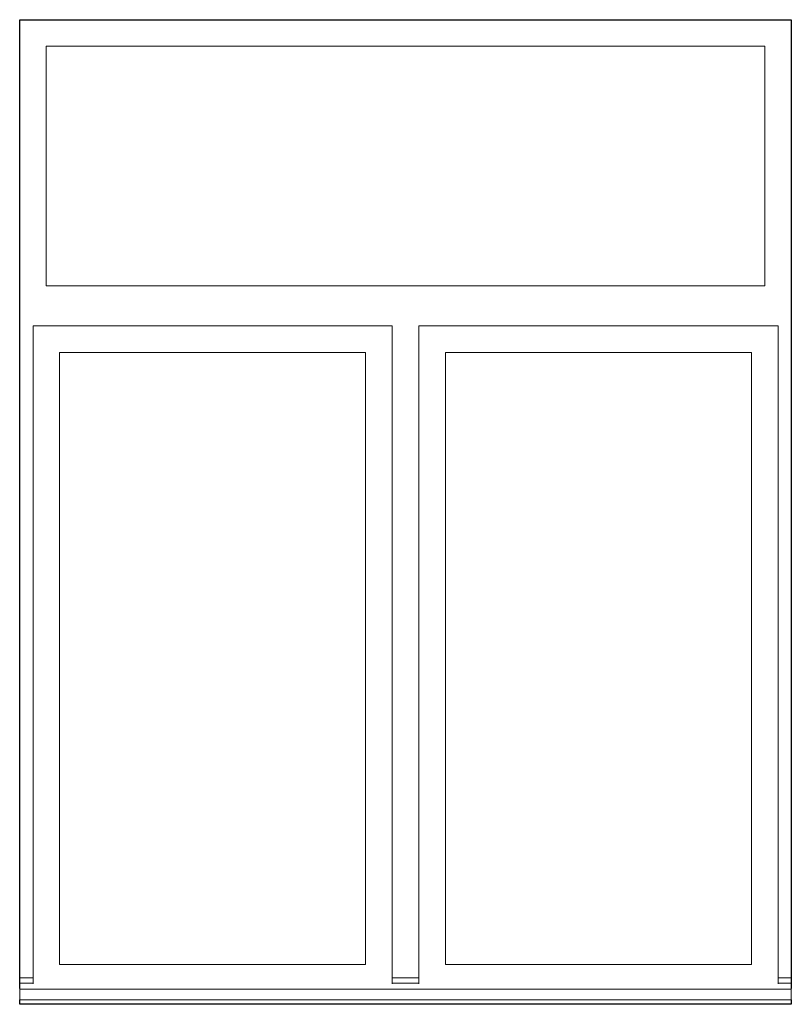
# Model space of a CAD drawing. Header units: millimetres. Extents: x -28821 to 130709, y -7627 to 10914.
# Tile 100 of 111: x 117741 to 119191, y 3643 to 5493. Entities that reach past the tile are written whole.
import ezdxf

# ---------------------------------------------------------------- set-up
doc = ezdxf.new("R2010")
doc.units = ezdxf.units.MM
doc.header["$MEASUREMENT"] = 0
doc.layers.add('Окна Archicad', color=7, linetype='Continuous')
doc.layers.add('Окна Archicad_Ном._пера__1', color=7, linetype='Continuous', lineweight=15)
doc.layers.add('Окна Archicad_Ном._пера__21', color=7, linetype='Continuous', lineweight=30)

# ---------------------------------------------------------------- blocks, each defined once
blk = doc.blocks.new('Элемент Разреза_514_3', base_point=(90931, -2906.4))
at = {"layer": 'Окна Archicad_Ном._пера__1', "color": 7, "linetype": 'Continuous', "lineweight": 15}
for p, q in [((117791.3, 5443.4), (117791.3, 4993.4)), ((119141.3, 5443.4), (117791.3, 5443.4)), ((119141.3, 4993.4), (119141.3, 5443.4)), ((117791.3, 4993.4), (119141.3, 4993.4)), ((117766.3, 4868.4), (117766.3, 4918.4)), ((117766.3, 4918.4), (118441.3, 4918.4)), ((118441.3, 4918.4), (118441.3, 4868.4)), ((118491.3, 4868.4), (118491.3, 4918.4)), ((118491.3, 4918.4), (119166.3, 4918.4)), ((119166.3, 4918.4), (119166.3, 4868.4)), ((117766.3, 3718.4), (117766.3, 4868.4)), ((117816.3, 4868.4), (117816.3, 3718.4)), ((118391.3, 4868.4), (117816.3, 4868.4)), ((118391.3, 3718.4), (118391.3, 4868.4)), ((118441.3, 4868.4), (118441.3, 3718.4)), ((118491.3, 3718.4), (118491.3, 4868.4)), ((118541.3, 4868.4), (118541.3, 3718.4)), ((119116.3, 4868.4), (118541.3, 4868.4)), ((119116.3, 3718.4), (119116.3, 4868.4)), ((119166.3, 4868.4), (119166.3, 3718.4)), ((117766.3, 3681.9), (117766.3, 3718.4)), ((117816.3, 3718.4), (118391.3, 3718.4)), ((118441.3, 3718.4), (118441.3, 3681.9)), ((118491.3, 3681.9), (118491.3, 3718.4)), ((118541.3, 3718.4), (119116.3, 3718.4)), ((119166.3, 3718.4), (119166.3, 3681.9)), ((117766.3, 3693.4), (117741.3, 3693.4)), ((117766.3, 3683.4), (117741.3, 3683.4)), ((118491.3, 3693.4), (118441.3, 3693.4)), ((118491.3, 3683.4), (118441.3, 3683.4)), ((119191.3, 3693.4), (119166.3, 3693.4)), ((119191.3, 3683.4), (119166.3, 3683.4)), ((117741.3, 3673.4), (117741.3, 3671.6)), ((117741.3, 3671.6), (117741.3, 3651.6)), ((119191.3, 3671.6), (117741.3, 3671.6)), ((119191.3, 3673.4), (119191.3, 3671.6)), ((119191.3, 3671.6), (119191.3, 3651.6)), ((119191.3, 3651.6), (117741.3, 3651.6))]:
    blk.add_line(p, q, dxfattribs=at)
at = {"layer": 'Окна Archicad_Ном._пера__21', "color": 7, "linetype": 'Continuous', "lineweight": 30}
for p, q in [((117741.3, 3673.4), (117741.3, 5493.4)), ((117741.3, 5493.4), (119191.3, 5493.4)), ((119191.3, 5493.4), (119191.3, 3673.4)), ((117741.3, 3643.4), (117741.3, 3651.6)), ((119191.3, 3651.6), (119191.3, 3643.4)), ((119191.3, 3643.4), (117741.3, 3643.4))]:
    blk.add_line(p, q, dxfattribs=at)

msp = doc.modelspace()

# ---------------------------------------------------------------- block references
at = {"layer": 'Окна Archicad', "lineweight": 0}
msp.add_blockref('Элемент Разреза_514_3', (90931, -2906.4), dxfattribs=at)

doc.saveas('drawing.dxf')
